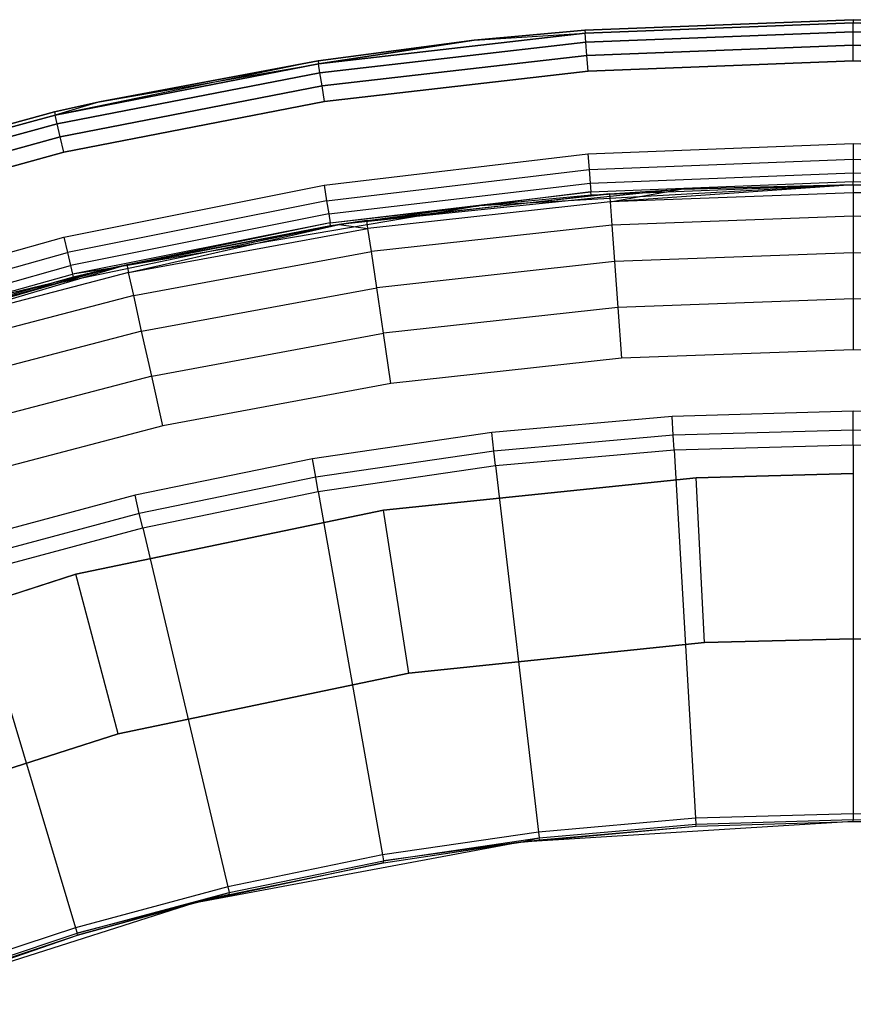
# Model space of a CAD drawing. Extents: x -4.25 to 4.25, y 0.04 to 8.54.
# Tile 21 of 29: x -1.01 to 0, y 7.35 to 8.54. Entities that reach past the tile are written whole.
import ezdxf

# ---------------------------------------------------------------- set-up
doc = ezdxf.new("R2010")
doc.units = 0
doc.header["$LTSCALE"] = 2.54
doc.layers.get('0').update_dxf_attribs({"color": 13, "linetype": 'CONTINUOUS'})

# ---------------------------------------------------------------- blocks, each defined once
blk = doc.blocks.new('BOL_STL')
at = {"color": 0}
for p, q in [((0, 8.5425, 0.112), (-0.3253, 8.53, 0.112)), ((-0.3253, 8.53, 6.212), (0, 8.5425, 6.212)), ((0, 8.5425, 0.112), (-0.3253, 8.53, 0.112)), ((-0.3253, 8.53, 6.212), (0, 8.5425, 6.212)), ((0.3253, 8.53, 0.112), (0, 8.5425, 0.112)), ((0, 8.5425, 0.112), (0, 8.5425, 6.212)), ((0, 8.5425, 6.212), (0.3253, 8.53, 6.212)), ((0, 8.5425, 0.112), (0, 8.5425, 6.212)), ((0, 8.5425, 0.112), (0, 8.5387, 0.0929)), ((0.3253, 8.53, 0.112), (0, 8.5425, 0.112)), ((0, 8.5425, 0.112), (0, 8.5387, 0.0929)), ((0, 8.5425, 6.212), (0.3253, 8.53, 6.212)), ((0, 8.5425, 6.212), (0, 8.5387, 6.2311)), ((0, 8.5425, 6.212), (0, 8.5387, 6.2311)), ((-0.4595, 8.5176, 6.212), (-0.3253, 8.53, 6.212)), ((-0.3253, 8.53, 0.112), (-0.4595, 8.5176, 0.112)), ((-0.3253, 8.53, 0.112), (-0.4595, 8.5176, 0.112)), ((-0.4595, 8.5176, 6.212), (-0.3253, 8.53, 6.212)), ((-0.3253, 8.53, 6.212), (-0.3253, 8.53, 0.112)), ((-0.3253, 8.53, 6.212), (-0.3253, 8.53, 0.112)), ((-0.3253, 8.53, 0.112), (-0.325, 8.5262, 0.0929)), ((-0.3253, 8.53, 0.112), (-0.325, 8.5262, 0.0929)), ((-0.3253, 8.53, 6.212), (-0.325, 8.5262, 6.2311)), ((-0.3253, 8.53, 6.212), (-0.325, 8.5262, 6.2311)), ((0, 8.5387, 0.0929), (-0.325, 8.5262, 0.0929)), ((0, 8.5387, 0.0929), (-0.325, 8.5262, 0.0929)), ((-0.325, 8.5262, 6.2311), (0, 8.5387, 6.2311)), ((-0.325, 8.5262, 6.2311), (0, 8.5387, 6.2311)), ((0.325, 8.5262, 0.0929), (0, 8.5387, 0.0929)), ((0, 8.5279, 0.0766), (0, 8.5387, 0.0929)), ((0, 8.5279, 0.0766), (0, 8.5387, 0.0929)), ((0.325, 8.5262, 0.0929), (0, 8.5387, 0.0929)), ((0, 8.5387, 6.2311), (0.325, 8.5262, 6.2311)), ((0, 8.5279, 6.2474), (0, 8.5387, 6.2311)), ((0, 8.5387, 6.2311), (0.325, 8.5262, 6.2311)), ((0, 8.5279, 6.2474), (0, 8.5387, 6.2311)), ((-0.325, 8.5262, 0.0929), (-0.6482, 8.4889, 0.0929)), ((-0.325, 8.5262, 0.0929), (-0.6482, 8.4889, 0.0929)), ((-0.6482, 8.4889, 6.2311), (-0.325, 8.5262, 6.2311)), ((-0.6482, 8.4889, 6.2311), (-0.325, 8.5262, 6.2311)), ((-0.4595, 8.5176, 0.112), (-0.325, 8.5262, 0.0929)), ((-0.4595, 8.5176, 0.112), (-0.325, 8.5262, 0.0929)), ((-0.4595, 8.5176, 6.212), (-0.325, 8.5262, 6.2311)), ((-0.4595, 8.5176, 6.212), (-0.325, 8.5262, 6.2311)), ((-0.3242, 8.5154, 0.0766), (-0.325, 8.5262, 0.0929)), ((-0.3242, 8.5154, 0.0766), (-0.325, 8.5262, 0.0929)), ((-0.3242, 8.5154, 6.2474), (-0.325, 8.5262, 6.2311)), ((-0.3242, 8.5154, 6.2474), (-0.325, 8.5262, 6.2311)), ((0, 8.5279, 0.0766), (-0.3242, 8.5154, 0.0766)), ((0, 8.5279, 0.0766), (-0.3242, 8.5154, 0.0766)), ((-0.3242, 8.5154, 6.2474), (0, 8.5279, 6.2474)), ((-0.3242, 8.5154, 6.2474), (0, 8.5279, 6.2474)), ((0.3242, 8.5154, 0.0766), (0, 8.5279, 0.0766)), ((0, 8.5116, 0.0658), (0, 8.5279, 0.0766)), ((0, 8.5116, 0.0658), (0, 8.5279, 0.0766)), ((0.3242, 8.5154, 0.0766), (0, 8.5279, 0.0766)), ((0, 8.5279, 6.2474), (0.3242, 8.5154, 6.2474)), ((0, 8.5116, 6.2582), (0, 8.5279, 6.2474)), ((0, 8.5279, 6.2474), (0.3242, 8.5154, 6.2474)), ((0, 8.5116, 6.2582), (0, 8.5279, 6.2474)), ((-0.6488, 8.4927, 6.212), (-0.4595, 8.5176, 6.212)), ((-0.4595, 8.5176, 0.112), (-0.6488, 8.4927, 0.112)), ((-0.4595, 8.5176, 0.112), (-0.6488, 8.4927, 0.112)), ((-0.6488, 8.4927, 6.212), (-0.4595, 8.5176, 6.212)), ((-0.6482, 8.4889, 0.0929), (-0.4595, 8.5176, 0.112)), ((-0.6482, 8.4889, 0.0929), (-0.4595, 8.5176, 0.112)), ((-0.4595, 8.5176, 6.212), (-0.6482, 8.4889, 6.2311)), ((-0.4595, 8.5176, 6.212), (-0.6482, 8.4889, 6.2311)), ((-0.3242, 8.5154, 0.0766), (-0.6465, 8.4782, 0.0766)), ((-0.3242, 8.5154, 0.0766), (-0.6465, 8.4782, 0.0766)), ((-0.6465, 8.4782, 6.2474), (-0.3242, 8.5154, 6.2474)), ((-0.6465, 8.4782, 6.2474), (-0.3242, 8.5154, 6.2474)), ((-0.4595, 8.5176, 6.212), (-0.4595, 8.5176, 0.112)), ((-0.4595, 8.5176, 6.212), (-0.4595, 8.5176, 0.112)), ((-0.323, 8.4993, 0.0658), (-0.3242, 8.5154, 0.0766)), ((-0.323, 8.4993, 0.0658), (-0.3242, 8.5154, 0.0766)), ((-0.323, 8.4993, 6.2582), (-0.3242, 8.5154, 6.2474)), ((-0.323, 8.4993, 6.2582), (-0.3242, 8.5154, 6.2474)), ((0, 8.5116, 0.0658), (-0.323, 8.4993, 0.0658)), ((0, 8.5116, 0.0658), (-0.323, 8.4993, 0.0658)), ((-0.323, 8.4993, 6.2582), (0, 8.5116, 6.2582)), ((-0.323, 8.4993, 6.2582), (0, 8.5116, 6.2582)), ((0.323, 8.4993, 0.0658), (0, 8.5116, 0.0658)), ((0, 8.4925, 0.062), (0, 8.5116, 0.0658)), ((0, 8.4925, 0.062), (0, 8.5116, 0.0658)), ((0.323, 8.4993, 0.0658), (0, 8.5116, 0.0658)), ((0, 8.5116, 6.2582), (0.323, 8.4993, 6.2582)), ((0, 8.4925, 6.262), (0, 8.5116, 6.2582)), ((0, 8.5116, 6.2582), (0.323, 8.4993, 6.2582)), ((0, 8.4925, 6.262), (0, 8.5116, 6.2582)), ((-0.323, 8.4993, 0.0658), (-0.644, 8.4622, 0.0658)), ((-0.323, 8.4993, 0.0658), (-0.644, 8.4622, 0.0658)), ((-0.644, 8.4622, 6.2582), (-0.323, 8.4993, 6.2582)), ((-0.644, 8.4622, 6.2582), (-0.323, 8.4993, 6.2582)), ((-0.3215, 8.4802, 0.062), (-0.323, 8.4993, 0.0658)), ((-0.3215, 8.4802, 0.062), (-0.323, 8.4993, 0.0658)), ((-0.3215, 8.4802, 6.262), (-0.323, 8.4993, 6.2582)), ((-0.3215, 8.4802, 6.262), (-0.323, 8.4993, 6.2582)), ((-0.6488, 8.4927, 6.212), (-0.9675, 8.427, 6.2311)), ((-0.6488, 8.4927, 6.212), (-0.9675, 8.427, 6.2311)), ((-0.6482, 8.4889, 0.0929), (-0.9675, 8.427, 0.0929)), ((-0.6482, 8.4889, 0.0929), (-0.9675, 8.427, 0.0929)), ((-0.9675, 8.427, 6.2311), (-0.6482, 8.4889, 6.2311)), ((-0.9675, 8.427, 6.2311), (-0.6482, 8.4889, 6.2311)), ((-0.9136, 8.4431, 6.212), (-0.6488, 8.4927, 6.212)), ((-0.6488, 8.4927, 0.112), (-0.9136, 8.4431, 0.112)), ((-0.6488, 8.4927, 0.112), (-0.9136, 8.4431, 0.112)), ((-0.9136, 8.4431, 6.212), (-0.6488, 8.4927, 6.212)), ((-0.9136, 8.4431, 0.112), (-0.6482, 8.4889, 0.0929)), ((-0.9136, 8.4431, 0.112), (-0.6482, 8.4889, 0.0929)), ((-0.6488, 8.4927, 6.212), (-0.6488, 8.4927, 0.112)), ((-0.6488, 8.4927, 6.212), (-0.6488, 8.4927, 0.112)), ((-0.6488, 8.4927, 0.112), (-0.6482, 8.4889, 0.0929)), ((-0.6488, 8.4927, 0.112), (-0.6482, 8.4889, 0.0929)), ((-0.6488, 8.4927, 6.212), (-0.6482, 8.4889, 6.2311)), ((-0.6488, 8.4927, 6.212), (-0.6482, 8.4889, 6.2311)), ((-0.6465, 8.4782, 0.0766), (-0.6482, 8.4889, 0.0929)), ((-0.6465, 8.4782, 0.0766), (-0.6482, 8.4889, 0.0929)), ((-0.6465, 8.4782, 6.2474), (-0.6482, 8.4889, 6.2311)), ((-0.6465, 8.4782, 6.2474), (-0.6482, 8.4889, 6.2311)), ((-0.3215, 8.4802, 0.062), (0, 8.4925, 0.062)), ((0, 8.4925, 6.262), (-0.3215, 8.4802, 6.262)), ((-0.3215, 8.4802, 0.062), (0, 8.4925, 0.062)), ((0, 8.4925, 6.262), (-0.3215, 8.4802, 6.262)), ((0, 8.4925, 0.062), (0.3215, 8.4802, 0.062)), ((0.3215, 8.4802, 6.262), (0, 8.4925, 6.262)), ((0, 8.4925, 0.062), (0.3215, 8.4802, 0.062)), ((0.3215, 8.4802, 6.262), (0, 8.4925, 6.262)), ((-0.6465, 8.4782, 0.0766), (-0.965, 8.4164, 0.0766)), ((-0.6465, 8.4782, 0.0766), (-0.965, 8.4164, 0.0766)), ((-0.965, 8.4164, 6.2474), (-0.6465, 8.4782, 6.2474)), ((-0.965, 8.4164, 6.2474), (-0.6465, 8.4782, 6.2474)), ((-0.644, 8.4622, 0.0658), (-0.6465, 8.4782, 0.0766)), ((-0.644, 8.4622, 0.0658), (-0.6465, 8.4782, 0.0766)), ((-0.644, 8.4622, 6.2582), (-0.6465, 8.4782, 6.2474)), ((-0.644, 8.4622, 6.2582), (-0.6465, 8.4782, 6.2474)), ((-0.6411, 8.4433, 0.062), (-0.3215, 8.4802, 0.062)), ((-0.3215, 8.4802, 6.262), (-0.6411, 8.4433, 6.262)), ((-0.6411, 8.4433, 0.062), (-0.3215, 8.4802, 0.062)), ((-0.3215, 8.4802, 6.262), (-0.6411, 8.4433, 6.262)), ((-0.644, 8.4622, 0.0658), (-0.9613, 8.4007, 0.0658)), ((-0.644, 8.4622, 0.0658), (-0.9613, 8.4007, 0.0658)), ((-0.9613, 8.4007, 6.2582), (-0.644, 8.4622, 6.2582)), ((-0.9613, 8.4007, 6.2582), (-0.644, 8.4622, 6.2582)), ((-0.6411, 8.4433, 0.062), (-0.644, 8.4622, 0.0658)), ((-0.6411, 8.4433, 0.062), (-0.644, 8.4622, 0.0658)), ((-0.6411, 8.4433, 6.262), (-0.644, 8.4622, 6.2582)), ((-0.6411, 8.4433, 6.262), (-0.644, 8.4622, 6.2582)), ((-0.9684, 8.4307, 6.212), (-0.9136, 8.4431, 6.212)), ((-0.9136, 8.4431, 0.112), (-0.9684, 8.4307, 0.112)), ((-0.9136, 8.4431, 0.112), (-0.9684, 8.4307, 0.112)), ((-0.9684, 8.4307, 6.212), (-0.9136, 8.4431, 6.212)), ((-0.9136, 8.4431, 0.112), (-0.9675, 8.427, 0.0929)), ((-0.9136, 8.4431, 0.112), (-0.9675, 8.427, 0.0929)), ((-0.9136, 8.4431, 6.212), (-0.9675, 8.427, 6.2311)), ((-0.9136, 8.4431, 6.212), (-0.9675, 8.427, 6.2311)), ((-0.957, 8.382, 0.062), (-0.6411, 8.4433, 0.062)), ((-0.6411, 8.4433, 6.262), (-0.957, 8.382, 6.262)), ((-0.957, 8.382, 0.062), (-0.6411, 8.4433, 0.062)), ((-0.6411, 8.4433, 6.262), (-0.957, 8.382, 6.262)), ((-0.9136, 8.4431, 6.212), (-0.9136, 8.4431, 0.112)), ((-0.9136, 8.4431, 6.212), (-0.9136, 8.4431, 0.112)), ((-1.2823, 8.3444, 6.212), (-0.9684, 8.4307, 6.212)), ((-0.9684, 8.4307, 0.112), (-1.2823, 8.3444, 0.112)), ((-0.9684, 8.4307, 0.112), (-1.2823, 8.3444, 0.112)), ((-1.2823, 8.3444, 6.212), (-0.9684, 8.4307, 6.212)), ((-0.9675, 8.427, 0.0929), (-1.2812, 8.3408, 0.0929)), ((-0.9675, 8.427, 0.0929), (-1.2812, 8.3408, 0.0929)), ((-1.2812, 8.3408, 6.2311), (-0.9675, 8.427, 6.2311)), ((-1.2812, 8.3408, 6.2311), (-0.9675, 8.427, 6.2311)), ((-0.9684, 8.4307, 6.212), (-0.9684, 8.4307, 0.112)), ((-0.9684, 8.4307, 6.212), (-0.9684, 8.4307, 0.112)), ((-0.9684, 8.4307, 0.112), (-0.9675, 8.427, 0.0929)), ((-0.9684, 8.4307, 0.112), (-0.9675, 8.427, 0.0929)), ((-0.9684, 8.4307, 6.212), (-0.9675, 8.427, 6.2311)), ((-0.9684, 8.4307, 6.212), (-0.9675, 8.427, 6.2311)), ((-0.965, 8.4164, 0.0766), (-0.9675, 8.427, 0.0929)), ((-0.965, 8.4164, 0.0766), (-0.9675, 8.427, 0.0929)), ((-0.965, 8.4164, 6.2474), (-0.9675, 8.427, 6.2311)), ((-0.965, 8.4164, 6.2474), (-0.9675, 8.427, 6.2311)), ((-0.965, 8.4164, 0.0766), (-1.2779, 8.3305, 0.0766)), ((-0.965, 8.4164, 0.0766), (-1.2779, 8.3305, 0.0766)), ((-1.2779, 8.3305, 6.2474), (-0.965, 8.4164, 6.2474)), ((-1.2779, 8.3305, 6.2474), (-0.965, 8.4164, 6.2474)), ((-0.9613, 8.4007, 0.0658), (-0.965, 8.4164, 0.0766)), ((-0.9613, 8.4007, 0.0658), (-0.965, 8.4164, 0.0766)), ((-0.9613, 8.4007, 6.2582), (-0.965, 8.4164, 6.2474)), ((-0.9613, 8.4007, 6.2582), (-0.965, 8.4164, 6.2474)), ((-0.9613, 8.4007, 0.0658), (-1.273, 8.315, 0.0658)), ((-0.9613, 8.4007, 0.0658), (-1.273, 8.315, 0.0658)), ((-1.273, 8.315, 6.2582), (-0.9613, 8.4007, 6.2582)), ((-1.273, 8.315, 6.2582), (-0.9613, 8.4007, 6.2582)), ((-0.957, 8.382, 0.062), (-0.9613, 8.4007, 0.0658)), ((-0.957, 8.382, 0.062), (-0.9613, 8.4007, 0.0658)), ((-0.957, 8.382, 6.262), (-0.9613, 8.4007, 6.2582)), ((-0.957, 8.382, 6.262), (-0.9613, 8.4007, 6.2582)), ((-0.3217, 8.3799, 6.262), (0, 8.3925, 6.262)), ((-0.3217, 8.3799, 6.262), (0, 8.3925, 6.262)), ((0, 8.3925, 6.262), (0.3217, 8.3799, 6.262)), ((0, 8.3925, 6.262), (0.3217, 8.3799, 6.262)), ((0, 8.3925, 6.262), (0, 8.3734, 6.2582)), ((0, 8.3925, 6.262), (0, 8.3734, 6.2582)), ((-1.2672, 8.2968, 0.062), (-0.957, 8.382, 0.062)), ((-0.957, 8.382, 6.262), (-1.2672, 8.2968, 6.262)), ((-1.2672, 8.2968, 0.062), (-0.957, 8.382, 0.062)), ((-0.957, 8.382, 6.262), (-1.2672, 8.2968, 6.262)), ((-0.6414, 8.342, 6.262), (-0.3217, 8.3799, 6.262)), ((-0.6414, 8.342, 6.262), (-0.3217, 8.3799, 6.262)), ((-0.3217, 8.3799, 6.262), (-0.3202, 8.3608, 6.2582)), ((-0.3217, 8.3799, 6.262), (-0.3202, 8.3608, 6.2582)), ((-0.3202, 8.3608, 6.2582), (0, 8.3734, 6.2582)), ((-0.3202, 8.3608, 6.2582), (0, 8.3734, 6.2582)), ((0, 8.3734, 6.2582), (0.3202, 8.3608, 6.2582)), ((0, 8.3734, 6.2582), (0.3202, 8.3608, 6.2582)), ((0, 8.3734, 6.2582), (0, 8.3571, 6.2474)), ((0, 8.3734, 6.2582), (0, 8.3571, 6.2474)), ((-0.6384, 8.3231, 6.2582), (-0.3202, 8.3608, 6.2582)), ((-0.6384, 8.3231, 6.2582), (-0.3202, 8.3608, 6.2582)), ((-0.3202, 8.3608, 6.2582), (-0.3189, 8.3446, 6.2474)), ((-0.3202, 8.3608, 6.2582), (-0.3189, 8.3446, 6.2474)), ((-0.3189, 8.3446, 6.2474), (0, 8.3571, 6.2474)), ((-0.3189, 8.3446, 6.2474), (0, 8.3571, 6.2474)), ((0, 8.3571, 6.2474), (0.3189, 8.3446, 6.2474)), ((0, 8.3571, 6.2474), (0.3189, 8.3446, 6.2474)), ((0, 8.3571, 6.2474), (0, 8.3463, 6.2311)), ((0, 8.3571, 6.2474), (0, 8.3463, 6.2311)), ((-0.9571, 8.2792, 6.262), (-0.6414, 8.342, 6.262)), ((-0.9571, 8.2792, 6.262), (-0.6414, 8.342, 6.262)), ((-0.6414, 8.342, 6.262), (-0.6384, 8.3231, 6.2582)), ((-0.6414, 8.342, 6.262), (-0.6384, 8.3231, 6.2582)), ((-0.6359, 8.3071, 6.2474), (-0.3189, 8.3446, 6.2474)), ((-0.6359, 8.3071, 6.2474), (-0.3189, 8.3446, 6.2474)), ((0, 8.3425, 0.762), (-0.4535, 8.317, 0.762)), ((0, 8.3425, 0.762), (-0.4535, 8.317, 0.762)), ((-0.3189, 8.3446, 6.2474), (-0.3181, 8.3338, 6.2311)), ((-0.3189, 8.3446, 6.2474), (-0.3181, 8.3338, 6.2311)), ((-0.3181, 8.3338, 6.2311), (0, 8.3463, 6.2311)), ((-0.3181, 8.3338, 6.2311), (0, 8.3463, 6.2311)), ((0, 8.3425, 0.762), (-0.3178, 8.33, 6.212)), ((0, 8.3425, 6.212), (-0.3178, 8.33, 6.212)), ((0, 8.3425, 0.762), (-0.3178, 8.33, 6.212)), ((0, 8.3425, 6.212), (-0.3178, 8.33, 6.212)), ((0, 8.3463, 6.2311), (0.3181, 8.3338, 6.2311)), ((0, 8.3425, 6.212), (0, 8.3463, 6.2311)), ((0, 8.3463, 6.2311), (0.3181, 8.3338, 6.2311)), ((0, 8.3425, 6.212), (0, 8.3463, 6.2311)), ((0.4535, 8.317, 0.762), (0, 8.3425, 0.762)), ((0.3178, 8.33, 6.212), (0, 8.3425, 0.762)), ((0.4535, 8.317, 0.762), (0, 8.3425, 0.762)), ((0.3178, 8.33, 6.212), (0, 8.3425, 0.762)), ((0.3178, 8.33, 6.212), (0, 8.3425, 6.212)), ((0, 8.3425, 6.212), (0, 8.3425, 0.762)), ((0, 8.3425, 6.212), (0, 8.3425, 0.762)), ((0.3178, 8.33, 6.212), (0, 8.3425, 6.212)), ((-0.6342, 8.2964, 6.2311), (-0.3181, 8.3338, 6.2311)), ((-0.6342, 8.2964, 6.2311), (-0.3181, 8.3338, 6.2311)), ((-0.3181, 8.3338, 6.2311), (-0.4535, 8.317, 6.212)), ((-0.3181, 8.3338, 6.2311), (-0.4535, 8.317, 6.212)), ((-0.3178, 8.33, 6.212), (-0.4535, 8.317, 0.762)), ((-0.3178, 8.33, 6.212), (-0.4535, 8.317, 0.762)), ((-0.3178, 8.33, 6.212), (-0.4535, 8.317, 6.212)), ((-0.3178, 8.33, 6.212), (-0.4535, 8.317, 6.212)), ((-0.3178, 8.33, 6.212), (-0.3181, 8.3338, 6.2311)), ((-0.3178, 8.33, 6.212), (-0.3181, 8.3338, 6.2311)), ((-0.6384, 8.3231, 6.2582), (-0.9527, 8.2606, 6.2582)), ((-0.6384, 8.3231, 6.2582), (-0.9527, 8.2606, 6.2582)), ((-0.4535, 8.317, 0.762), (-0.9012, 8.241, 0.762)), ((-0.4535, 8.317, 0.762), (-0.9012, 8.241, 0.762)), ((-0.6384, 8.3231, 6.2582), (-0.6359, 8.3071, 6.2474)), ((-0.6384, 8.3231, 6.2582), (-0.6359, 8.3071, 6.2474)), ((-0.6342, 8.2964, 6.2311), (-0.4535, 8.317, 6.212)), ((-0.6342, 8.2964, 6.2311), (-0.4535, 8.317, 6.212)), ((-0.4535, 8.317, 0.762), (-0.6336, 8.2926, 6.212)), ((-0.4535, 8.317, 0.762), (-0.6336, 8.2926, 6.212)), ((-0.4535, 8.317, 6.212), (-0.6336, 8.2926, 6.212)), ((-0.4535, 8.317, 6.212), (-0.6336, 8.2926, 6.212)), ((-0.4535, 8.317, 0.762), (-0.4535, 8.317, 6.212)), ((-0.4535, 8.317, 0.762), (-0.4535, 8.317, 6.212)), ((-0.6359, 8.3071, 6.2474), (-0.9489, 8.2448, 6.2474)), ((-0.6359, 8.3071, 6.2474), (-0.9489, 8.2448, 6.2474)), ((-0.6359, 8.3071, 6.2474), (-0.6342, 8.2964, 6.2311)), ((-0.6359, 8.3071, 6.2474), (-0.6342, 8.2964, 6.2311)), ((-0.6342, 8.2964, 6.2311), (-0.9463, 8.2343, 6.2311)), ((-0.6342, 8.2964, 6.2311), (-0.9463, 8.2343, 6.2311)), ((-0.6342, 8.2964, 6.2311), (-0.9012, 8.241, 6.212)), ((-0.6342, 8.2964, 6.2311), (-0.9012, 8.241, 6.212)), ((-0.9012, 8.241, 0.762), (-0.6336, 8.2926, 6.212)), ((-0.6336, 8.2926, 6.212), (-0.9012, 8.241, 6.212)), ((-0.9012, 8.241, 0.762), (-0.6336, 8.2926, 6.212)), ((-0.6336, 8.2926, 6.212), (-0.9012, 8.241, 6.212)), ((-0.6336, 8.2926, 6.212), (-0.6342, 8.2964, 6.2311)), ((-0.6336, 8.2926, 6.212), (-0.6342, 8.2964, 6.2311)), ((-1.267, 8.1918, 6.262), (-0.9571, 8.2792, 6.262)), ((-1.267, 8.1918, 6.262), (-0.9571, 8.2792, 6.262)), ((-0.9571, 8.2792, 6.262), (-0.9527, 8.2606, 6.2582)), ((-0.9571, 8.2792, 6.262), (-0.9527, 8.2606, 6.2582)), ((-1.2611, 8.1736, 6.2582), (-0.9527, 8.2606, 6.2582)), ((-1.2611, 8.1736, 6.2582), (-0.9527, 8.2606, 6.2582)), ((-0.9527, 8.2606, 6.2582), (-0.9489, 8.2448, 6.2474)), ((-0.9527, 8.2606, 6.2582), (-0.9489, 8.2448, 6.2474)), ((-1.256, 8.1582, 6.2474), (-0.9489, 8.2448, 6.2474)), ((-1.256, 8.1582, 6.2474), (-0.9489, 8.2448, 6.2474)), ((-0.9489, 8.2448, 6.2474), (-0.9463, 8.2343, 6.2311)), ((-0.9489, 8.2448, 6.2474), (-0.9463, 8.2343, 6.2311)), ((-0.9012, 8.241, 0.762), (-1.3376, 8.1152, 0.762)), ((-0.9012, 8.241, 0.762), (-1.3376, 8.1152, 0.762)), ((-1.2527, 8.1479, 6.2311), (-0.9463, 8.2343, 6.2311)), ((-1.2527, 8.1479, 6.2311), (-0.9463, 8.2343, 6.2311)), ((-1.2515, 8.1443, 6.212), (-0.9012, 8.241, 0.762)), ((-1.2515, 8.1443, 6.212), (-0.9012, 8.241, 0.762)), ((-0.9012, 8.241, 6.212), (-0.9463, 8.2343, 6.2311)), ((-0.9012, 8.241, 6.212), (-0.9463, 8.2343, 6.2311)), ((-0.9463, 8.2343, 6.2311), (-0.9455, 8.2306, 6.212)), ((-0.9463, 8.2343, 6.2311), (-0.9455, 8.2306, 6.212)), ((-0.9012, 8.241, 6.212), (-0.9455, 8.2306, 6.212)), ((-0.9455, 8.2306, 6.212), (-0.9012, 8.241, 0.762)), ((-0.9455, 8.2306, 6.212), (-0.9012, 8.241, 0.762)), ((-0.9012, 8.241, 6.212), (-0.9455, 8.2306, 6.212)), ((-0.9012, 8.241, 6.212), (-0.9012, 8.241, 0.762)), ((-0.9012, 8.241, 6.212), (-0.9012, 8.241, 0.762)), ((-0.9455, 8.2306, 6.212), (-1.2515, 8.1443, 6.212)), ((-0.9455, 8.2306, 6.212), (-1.2515, 8.1443, 6.212)), ((0, 8.068, 0.062), (-0.2195, 8.0616, 0.062)), ((0, 8.068, 0.062), (-0.2195, 8.0616, 0.062)), ((0.2195, 8.0616, 0.062), (0, 8.068, 0.062)), ((0, 8.0453, 0.0675), (0, 8.068, 0.062)), ((0, 8.0453, 0.0675), (0, 8.068, 0.062)), ((0.2195, 8.0616, 0.062), (0, 8.068, 0.062)), ((-0.2195, 8.0616, 0.062), (-0.4383, 8.0425, 0.062)), ((-0.2195, 8.0616, 0.062), (-0.4383, 8.0425, 0.062)), ((-0.2182, 8.0389, 0.0675), (-0.2195, 8.0616, 0.062)), ((-0.2182, 8.0389, 0.0675), (-0.2195, 8.0616, 0.062)), ((-0.4383, 8.0425, 0.062), (-0.6556, 8.0106, 0.062)), ((-0.4383, 8.0425, 0.062), (-0.6556, 8.0106, 0.062)), ((-0.4357, 8.0199, 0.0675), (-0.4383, 8.0425, 0.062)), ((-0.4357, 8.0199, 0.0675), (-0.4383, 8.0425, 0.062)), ((0, 8.0453, 0.0675), (-0.2182, 8.0389, 0.0675)), ((0, 8.0453, 0.0675), (-0.2182, 8.0389, 0.0675)), ((0.2182, 8.0389, 0.0675), (0, 8.0453, 0.0675)), ((0, 8.0275, 0.0826), (0, 8.0453, 0.0675)), ((0, 8.0275, 0.0826), (0, 8.0453, 0.0675)), ((0.2182, 8.0389, 0.0675), (0, 8.0453, 0.0675)), ((-0.2182, 8.0389, 0.0675), (-0.4357, 8.0199, 0.0675)), ((-0.2182, 8.0389, 0.0675), (-0.4357, 8.0199, 0.0675)), ((-0.2172, 8.0212, 0.0826), (-0.2182, 8.0389, 0.0675)), ((-0.2172, 8.0212, 0.0826), (-0.2182, 8.0389, 0.0675)), ((-0.4357, 8.0199, 0.0675), (-0.6517, 7.9883, 0.0675)), ((-0.4357, 8.0199, 0.0675), (-0.6517, 7.9883, 0.0675)), ((-0.4336, 8.0023, 0.0826), (-0.4357, 8.0199, 0.0675)), ((-0.4336, 8.0023, 0.0826), (-0.4357, 8.0199, 0.0675)), ((-0.4336, 8.0023, 0.0826), (-0.2172, 8.0212, 0.0826)), ((-0.4336, 8.0023, 0.0826), (-0.2172, 8.0212, 0.0826)), ((-0.2172, 8.0212, 0.0826), (0, 8.0275, 0.0826)), ((-0.2172, 8.0212, 0.0826), (0, 8.0275, 0.0826)), ((-0.2172, 8.0212, 0.0826), (-0.1912, 7.5749, 0.6989)), ((-0.2172, 8.0212, 0.0826), (-0.1912, 7.5749, 0.6989)), ((0, 8.0275, 0.0826), (0, 7.5804, 0.6989)), ((0, 8.0275, 0.0826), (0, 7.5804, 0.6989)), ((0, 8.0275, 0.0826), (0.2172, 8.0212, 0.0826)), ((0, 8.0275, 0.0826), (0.2172, 8.0212, 0.0826)), ((-0.6556, 8.0106, 0.062), (-0.8707, 7.9662, 0.062)), ((-0.6556, 8.0106, 0.062), (-0.8707, 7.9662, 0.062)), ((-0.6517, 7.9883, 0.0675), (-0.6556, 8.0106, 0.062)), ((-0.6517, 7.9883, 0.0675), (-0.6556, 8.0106, 0.062)), ((-0.6486, 7.9708, 0.0826), (-0.4336, 8.0023, 0.0826)), ((-0.6486, 7.9708, 0.0826), (-0.4336, 8.0023, 0.0826)), ((-0.4336, 8.0023, 0.0826), (-0.3817, 7.5582, 0.6989)), ((-0.4336, 8.0023, 0.0826), (-0.3817, 7.5582, 0.6989)), ((-0.6517, 7.9883, 0.0675), (-0.8655, 7.9441, 0.0675)), ((-0.6517, 7.9883, 0.0675), (-0.8655, 7.9441, 0.0675)), ((-0.6486, 7.9708, 0.0826), (-0.6517, 7.9883, 0.0675)), ((-0.6486, 7.9708, 0.0826), (-0.6517, 7.9883, 0.0675)), ((-0.1905, 7.9876, 1.4377), (-0.5694, 7.9484, 1.4377)), ((-0.5694, 7.9484, 3.0377), (-0.1905, 7.9876, 3.0377)), ((-0.5694, 7.9484, 3.0377), (-0.1905, 7.9876, 3.0377)), ((-0.1905, 7.9876, 1.4377), (-0.5694, 7.9484, 1.4377)), ((0, 7.9925, 1.4377), (-0.1905, 7.9876, 1.4377)), ((-0.1905, 7.9876, 3.0377), (0, 7.9925, 3.0377)), ((-0.1905, 7.9876, 3.0377), (0, 7.9925, 3.0377)), ((0, 7.9925, 1.4377), (-0.1905, 7.9876, 1.4377)), ((-0.1905, 7.9876, 1.4377), (-0.1905, 7.9876, 3.0377)), ((-0.1905, 7.9876, 1.4377), (-0.1905, 7.9876, 3.0377)), ((-0.1802, 7.7879, 1.2377), (-0.1905, 7.9876, 1.4377)), ((-0.1802, 7.7879, 1.2377), (-0.1905, 7.9876, 1.4377)), ((-0.8614, 7.9268, 0.0826), (-0.6486, 7.9708, 0.0826)), ((-0.8614, 7.9268, 0.0826), (-0.6486, 7.9708, 0.0826)), ((-0.6486, 7.9708, 0.0826), (-0.5709, 7.5305, 0.6989)), ((-0.6486, 7.9708, 0.0826), (-0.5709, 7.5305, 0.6989)), ((-0.8707, 7.9662, 0.062), (-1.0828, 7.9094, 0.062)), ((-0.8707, 7.9662, 0.062), (-1.0828, 7.9094, 0.062)), ((-0.8655, 7.9441, 0.0675), (-0.8707, 7.9662, 0.062)), ((-0.8655, 7.9441, 0.0675), (-0.8707, 7.9662, 0.062)), ((-0.5694, 7.9484, 1.4377), (-0.9423, 7.8705, 1.4377)), ((-0.9423, 7.8705, 3.0377), (-0.5694, 7.9484, 3.0377)), ((-0.9423, 7.8705, 3.0377), (-0.5694, 7.9484, 3.0377)), ((-0.5694, 7.9484, 1.4377), (-0.9423, 7.8705, 1.4377)), ((-0.5694, 7.9484, 1.4377), (-0.5694, 7.9484, 3.0377)), ((-0.5694, 7.9484, 1.4377), (-0.5694, 7.9484, 3.0377)), ((-0.5386, 7.7508, 1.2377), (-0.5694, 7.9484, 1.4377)), ((-0.5386, 7.7508, 1.2377), (-0.5694, 7.9484, 1.4377)), ((-0.8655, 7.9441, 0.0675), (-1.0763, 7.8876, 0.0675)), ((-0.8655, 7.9441, 0.0675), (-1.0763, 7.8876, 0.0675)), ((-0.8614, 7.9268, 0.0826), (-0.8655, 7.9441, 0.0675)), ((-0.8614, 7.9268, 0.0826), (-0.8655, 7.9441, 0.0675)), ((-1.0712, 7.8706, 0.0826), (-0.8614, 7.9268, 0.0826)), ((-1.0712, 7.8706, 0.0826), (-0.8614, 7.9268, 0.0826)), ((-0.8614, 7.9268, 0.0826), (-0.7582, 7.4918, 0.6989)), ((-0.8614, 7.9268, 0.0826), (-0.7582, 7.4918, 0.6989)), ((-0.9423, 7.8705, 1.4377), (-1.3052, 7.7547, 1.4377)), ((-1.3052, 7.7547, 3.0377), (-0.9423, 7.8705, 3.0377)), ((-1.3052, 7.7547, 3.0377), (-0.9423, 7.8705, 3.0377)), ((-0.9423, 7.8705, 1.4377), (-1.3052, 7.7547, 1.4377)), ((-1.0712, 7.8706, 0.0826), (-0.943, 7.4423, 0.6989)), ((-1.0712, 7.8706, 0.0826), (-0.943, 7.4423, 0.6989)), ((-0.9423, 7.8705, 1.4377), (-0.9423, 7.8705, 3.0377)), ((-0.9423, 7.8705, 1.4377), (-0.9423, 7.8705, 3.0377)), ((-0.8913, 7.6771, 1.2377), (-0.9423, 7.8705, 1.4377)), ((-0.8913, 7.6771, 1.2377), (-0.9423, 7.8705, 1.4377)), ((-0.1802, 7.7879, 1.2377), (0, 7.7925, 1.2377)), ((-0.1802, 7.7879, 1.2377), (0, 7.7925, 1.2377)), ((0, 7.7925, 0.762), (-0.1802, 7.7879, 0.762)), ((-0.1802, 7.7879, 0.962), (0, 7.7925, 0.962)), ((-0.1802, 7.7879, 0.962), (0, 7.7925, 0.962)), ((0, 7.7925, 0.762), (-0.1802, 7.7879, 0.762)), ((0, 7.7925, 0.962), (0, 7.7925, 0.762)), ((0, 7.7925, 0.962), (0, 7.7925, 0.762)), ((0, 7.7925, 0.962), (0.1802, 7.7879, 0.962)), ((0.1802, 7.7879, 0.762), (0, 7.7925, 0.762)), ((0, 7.7925, 0.962), (0.1802, 7.7879, 0.962)), ((0.1802, 7.7879, 0.762), (0, 7.7925, 0.762)), ((-0.5386, 7.7508, 1.2377), (-0.1802, 7.7879, 1.2377)), ((-0.5386, 7.7508, 1.2377), (-0.1802, 7.7879, 1.2377)), ((-0.5386, 7.7508, 0.962), (-0.1802, 7.7879, 0.962)), ((-0.1802, 7.7879, 0.762), (-0.5386, 7.7508, 0.762)), ((-0.5386, 7.7508, 0.962), (-0.1802, 7.7879, 0.962)), ((-0.1802, 7.7879, 0.762), (-0.5386, 7.7508, 0.762)), ((-0.1802, 7.7879, 0.962), (-0.1802, 7.7879, 0.762)), ((-0.1802, 7.7879, 0.962), (-0.1802, 7.7879, 0.762)), ((-0.8913, 7.6771, 1.2377), (-0.5386, 7.7508, 1.2377)), ((-0.8913, 7.6771, 1.2377), (-0.5386, 7.7508, 1.2377)), ((-0.8913, 7.6771, 0.962), (-0.5386, 7.7508, 0.962)), ((-0.5386, 7.7508, 0.762), (-0.8913, 7.6771, 0.762)), ((-0.8913, 7.6771, 0.962), (-0.5386, 7.7508, 0.962)), ((-0.5386, 7.7508, 0.762), (-0.8913, 7.6771, 0.762)), ((-0.5386, 7.7508, 0.962), (-0.5386, 7.7508, 0.762)), ((-0.5386, 7.7508, 0.962), (-0.5386, 7.7508, 0.762)), ((-1.2346, 7.5675, 1.2377), (-0.8913, 7.6771, 1.2377)), ((-1.2346, 7.5675, 1.2377), (-0.8913, 7.6771, 1.2377)), ((-1.2346, 7.5675, 0.962), (-0.8913, 7.6771, 0.962)), ((-0.8913, 7.6771, 0.762), (-1.2346, 7.5675, 0.762)), ((-1.2346, 7.5675, 0.962), (-0.8913, 7.6771, 0.962)), ((-0.8913, 7.6771, 0.762), (-1.2346, 7.5675, 0.762)), ((-0.8913, 7.6771, 0.962), (-0.8913, 7.6771, 0.762)), ((-0.8913, 7.6771, 0.962), (-0.8913, 7.6771, 0.762)), ((0, 7.5804, 0.6989), (-0.1912, 7.5749, 0.6989)), ((0, 7.5804, 0.6989), (-0.1912, 7.5749, 0.6989)), ((0.1912, 7.5749, 0.6989), (0, 7.5804, 0.6989)), ((0, 7.5804, 0.6989), (0, 7.5733, 0.7128)), ((0.1912, 7.5749, 0.6989), (0, 7.5804, 0.6989)), ((0, 7.5804, 0.6989), (0, 7.5733, 0.7128)), ((0, 7.5709, 0.762), (-0.4029, 7.546, 0.762)), ((0, 7.5709, 0.762), (-0.4029, 7.546, 0.762)), ((-0.4029, 7.546, 0.762), (-0.1906, 7.5653, 0.7282)), ((-0.4029, 7.546, 0.762), (-0.1906, 7.5653, 0.7282)), ((-0.1912, 7.5749, 0.6989), (-0.3817, 7.5582, 0.6989)), ((-0.1912, 7.5749, 0.6989), (-0.3817, 7.5582, 0.6989)), ((-0.3809, 7.5511, 0.7128), (-0.1908, 7.5678, 0.7128)), ((-0.3809, 7.5511, 0.7128), (-0.1908, 7.5678, 0.7128)), ((-0.3806, 7.5487, 0.7282), (-0.1906, 7.5653, 0.7282)), ((-0.3806, 7.5487, 0.7282), (-0.1906, 7.5653, 0.7282)), ((-0.1912, 7.5749, 0.6989), (-0.1908, 7.5678, 0.7128)), ((-0.1912, 7.5749, 0.6989), (-0.1908, 7.5678, 0.7128)), ((-0.1908, 7.5678, 0.7128), (0, 7.5733, 0.7128)), ((-0.1908, 7.5678, 0.7128), (0, 7.5733, 0.7128)), ((-0.1906, 7.5653, 0.7282), (-0.1908, 7.5678, 0.7128)), ((-0.1906, 7.5653, 0.7282), (-0.1908, 7.5678, 0.7128)), ((-0.1906, 7.5653, 0.7282), (0, 7.5709, 0.762)), ((-0.1906, 7.5653, 0.7282), (0, 7.5709, 0.7282)), ((-0.1906, 7.5653, 0.7282), (0, 7.5709, 0.762)), ((-0.1906, 7.5653, 0.7282), (0, 7.5709, 0.7282)), ((0, 7.5709, 0.7282), (0, 7.5733, 0.7128)), ((0, 7.5733, 0.7128), (0.1908, 7.5678, 0.7128)), ((0, 7.5709, 0.7282), (0, 7.5733, 0.7128)), ((0, 7.5733, 0.7128), (0.1908, 7.5678, 0.7128)), ((0, 7.5709, 0.7282), (0, 7.5709, 0.762)), ((0, 7.5709, 0.7282), (0, 7.5709, 0.762)), ((0, 7.5709, 0.7282), (0.1906, 7.5653, 0.7282)), ((0.1906, 7.5653, 0.7282), (0, 7.5709, 0.762)), ((0.1906, 7.5653, 0.7282), (0, 7.5709, 0.762)), ((0.4029, 7.546, 0.762), (0, 7.5709, 0.762)), ((0.4029, 7.546, 0.762), (0, 7.5709, 0.762)), ((0, 7.5709, 0.7282), (0.1906, 7.5653, 0.7282)), ((-0.3817, 7.5582, 0.6989), (-0.5709, 7.5305, 0.6989)), ((-0.3817, 7.5582, 0.6989), (-0.5709, 7.5305, 0.6989)), ((-0.3817, 7.5582, 0.6989), (-0.3809, 7.5511, 0.7128)), ((-0.3817, 7.5582, 0.6989), (-0.3809, 7.5511, 0.7128)), ((-0.4029, 7.546, 0.762), (-0.7996, 7.4719, 0.762)), ((-0.4029, 7.546, 0.762), (-0.7996, 7.4719, 0.762)), ((-0.5697, 7.5235, 0.7128), (-0.3809, 7.5511, 0.7128)), ((-0.5697, 7.5235, 0.7128), (-0.3809, 7.5511, 0.7128)), ((-0.4029, 7.546, 0.7282), (-0.5697, 7.5235, 0.7128)), ((-0.4029, 7.546, 0.7282), (-0.5697, 7.5235, 0.7128)), ((-0.5693, 7.5211, 0.7282), (-0.4029, 7.546, 0.762)), ((-0.5693, 7.5211, 0.7282), (-0.4029, 7.546, 0.762)), ((-0.5693, 7.5211, 0.7282), (-0.4029, 7.546, 0.7282)), ((-0.5693, 7.5211, 0.7282), (-0.4029, 7.546, 0.7282)), ((-0.4029, 7.546, 0.7282), (-0.3809, 7.5511, 0.7128)), ((-0.4029, 7.546, 0.7282), (-0.3809, 7.5511, 0.7128)), ((-0.4029, 7.546, 0.762), (-0.3806, 7.5487, 0.7282)), ((-0.4029, 7.546, 0.7282), (-0.3806, 7.5487, 0.7282)), ((-0.4029, 7.546, 0.762), (-0.3806, 7.5487, 0.7282)), ((-0.4029, 7.546, 0.7282), (-0.3806, 7.5487, 0.7282)), ((-0.4029, 7.546, 0.7282), (-0.4029, 7.546, 0.762)), ((-0.4029, 7.546, 0.7282), (-0.4029, 7.546, 0.762)), ((-0.3806, 7.5487, 0.7282), (-0.3809, 7.5511, 0.7128)), ((-0.3806, 7.5487, 0.7282), (-0.3809, 7.5511, 0.7128)), ((-0.5709, 7.5305, 0.6989), (-0.7582, 7.4918, 0.6989)), ((-0.5709, 7.5305, 0.6989), (-0.7582, 7.4918, 0.6989)), ((-0.5709, 7.5305, 0.6989), (-0.5697, 7.5235, 0.7128)), ((-0.5709, 7.5305, 0.6989), (-0.5697, 7.5235, 0.7128)), ((-0.5693, 7.5211, 0.7282), (-0.7996, 7.4719, 0.762)), ((-0.5693, 7.5211, 0.7282), (-0.7996, 7.4719, 0.762)), ((-0.7566, 7.4849, 0.7128), (-0.5697, 7.5235, 0.7128)), ((-0.7566, 7.4849, 0.7128), (-0.5697, 7.5235, 0.7128)), ((-0.756, 7.4825, 0.7282), (-0.5693, 7.5211, 0.7282)), ((-0.756, 7.4825, 0.7282), (-0.5693, 7.5211, 0.7282)), ((-0.5693, 7.5211, 0.7282), (-0.5697, 7.5235, 0.7128)), ((-0.5693, 7.5211, 0.7282), (-0.5697, 7.5235, 0.7128)), ((-0.7582, 7.4918, 0.6989), (-0.943, 7.4423, 0.6989)), ((-0.7582, 7.4918, 0.6989), (-0.943, 7.4423, 0.6989)), ((-0.941, 7.4355, 0.7128), (-0.7566, 7.4849, 0.7128)), ((-0.941, 7.4355, 0.7128), (-0.7566, 7.4849, 0.7128)), ((-0.7996, 7.4719, 0.7282), (-0.7566, 7.4849, 0.7128)), ((-0.7996, 7.4719, 0.7282), (-0.7566, 7.4849, 0.7128)), ((-0.7996, 7.4719, 0.7282), (-0.756, 7.4825, 0.7282)), ((-0.756, 7.4825, 0.7282), (-0.7996, 7.4719, 0.762)), ((-0.756, 7.4825, 0.7282), (-0.7996, 7.4719, 0.762)), ((-0.7996, 7.4719, 0.7282), (-0.756, 7.4825, 0.7282)), ((-0.7582, 7.4918, 0.6989), (-0.7566, 7.4849, 0.7128)), ((-0.7582, 7.4918, 0.6989), (-0.7566, 7.4849, 0.7128)), ((-0.756, 7.4825, 0.7282), (-0.7566, 7.4849, 0.7128)), ((-0.756, 7.4825, 0.7282), (-0.7566, 7.4849, 0.7128)), ((-0.7996, 7.4719, 0.762), (-1.1843, 7.3495, 0.762)), ((-0.7996, 7.4719, 0.762), (-1.1843, 7.3495, 0.762)), ((-0.7996, 7.4719, 0.7282), (-0.941, 7.4355, 0.7128)), ((-0.7996, 7.4719, 0.7282), (-0.941, 7.4355, 0.7128)), ((-0.7996, 7.4719, 0.762), (-0.9403, 7.4332, 0.7282)), ((-0.9403, 7.4332, 0.7282), (-0.7996, 7.4719, 0.7282)), ((-0.7996, 7.4719, 0.762), (-0.9403, 7.4332, 0.7282)), ((-0.9403, 7.4332, 0.7282), (-0.7996, 7.4719, 0.7282)), ((-0.7996, 7.4719, 0.762), (-0.7996, 7.4719, 0.7282)), ((-0.7996, 7.4719, 0.762), (-0.7996, 7.4719, 0.7282)), ((-1.1843, 7.3495, 0.762), (-0.9403, 7.4332, 0.7282)), ((-1.1843, 7.3495, 0.762), (-0.9403, 7.4332, 0.7282)), ((-0.943, 7.4423, 0.6989), (-1.1245, 7.3821, 0.6989)), ((-0.943, 7.4423, 0.6989), (-1.1245, 7.3821, 0.6989)), ((-1.1221, 7.3755, 0.7128), (-0.941, 7.4355, 0.7128)), ((-1.1221, 7.3755, 0.7128), (-0.941, 7.4355, 0.7128)), ((-1.1213, 7.3732, 0.7282), (-0.9403, 7.4332, 0.7282)), ((-1.1213, 7.3732, 0.7282), (-0.9403, 7.4332, 0.7282)), ((-0.943, 7.4423, 0.6989), (-0.941, 7.4355, 0.7128)), ((-0.943, 7.4423, 0.6989), (-0.941, 7.4355, 0.7128)), ((-0.9403, 7.4332, 0.7282), (-0.941, 7.4355, 0.7128)), ((-0.9403, 7.4332, 0.7282), (-0.941, 7.4355, 0.7128))]:
    blk.add_line(p, q, dxfattribs=at)

msp = doc.modelspace()

# ---------------------------------------------------------------- linework, layer by layer
at = {"color": 0}
for p, q in [((0, 8.3425, 6.0619), (-0.2949, 8.3219, 6.1237)), ((0, 8.3425, 6.0619), (-0.2949, 8.3219, 6.1237)), ((-0.2085, 8.3371, 6.0619), (0, 8.3425, 6.0619)), ((-0.2085, 8.3371, 6.0619), (0, 8.3425, 6.0619)), ((0, 8.3425, 5.8619), (-0.2085, 8.3371, 5.8619)), ((0, 8.3425, 5.8619), (-0.2085, 8.3371, 5.8619)), ((0, 8.3425, 6.0619), (0, 8.3327, 6.1237)), ((0, 8.3425, 6.0619), (0, 8.3425, 5.8619)), ((0, 8.3425, 6.0619), (0, 8.3425, 5.8619)), ((0, 8.3425, 6.0619), (0.2085, 8.3371, 6.0619)), ((0.2085, 8.3371, 5.8619), (0, 8.3425, 5.8619)), ((0.2085, 8.3371, 5.8619), (0, 8.3425, 5.8619)), ((0, 8.3425, 6.0619), (0.2085, 8.3371, 6.0619)), ((0, 8.3425, 6.0619), (0, 8.3327, 6.1237)), ((-0.2085, 8.3371, 5.8619), (-0.6233, 8.2943, 5.8619)), ((-0.2085, 8.3371, 5.8619), (-0.6233, 8.2943, 5.8619)), ((-0.2956, 8.3317, 6.0619), (-0.6233, 8.2943, 5.8619)), ((-0.2956, 8.3317, 6.0619), (-0.6233, 8.2943, 5.8619)), ((-0.5897, 8.2993, 6.0619), (-0.2956, 8.3317, 6.0619)), ((-0.5897, 8.2993, 6.0619), (-0.2956, 8.3317, 6.0619)), ((-0.2956, 8.3317, 6.0619), (-0.2085, 8.3371, 5.8619)), ((-0.2956, 8.3317, 6.0619), (-0.2085, 8.3371, 6.0619)), ((-0.2956, 8.3317, 6.0619), (-0.2085, 8.3371, 5.8619)), ((-0.2956, 8.3317, 6.0619), (-0.2085, 8.3371, 6.0619)), ((-0.2956, 8.3317, 6.0619), (-0.2949, 8.3219, 6.1237)), ((-0.2956, 8.3317, 6.0619), (-0.2949, 8.3219, 6.1237)), ((-0.2949, 8.3219, 6.1237), (-0.2085, 8.3371, 6.0619)), ((-0.2949, 8.3219, 6.1237), (-0.2085, 8.3371, 6.0619)), ((0, 8.3327, 6.1237), (-0.2949, 8.3219, 6.1237)), ((0, 8.3327, 6.1237), (-0.2949, 8.3219, 6.1237)), ((-0.2085, 8.3371, 6.0619), (-0.2085, 8.3371, 5.8619)), ((-0.2085, 8.3371, 6.0619), (-0.2085, 8.3371, 5.8619)), ((0.2085, 8.3371, 6.0619), (0, 8.3327, 6.1237)), ((0.2085, 8.3371, 6.0619), (0, 8.3327, 6.1237)), ((0.2949, 8.3219, 6.1237), (0, 8.3327, 6.1237)), ((0, 8.3327, 6.1237), (0, 8.3043, 6.1794)), ((0, 8.3327, 6.1237), (0, 8.3043, 6.1794)), ((0.2949, 8.3219, 6.1237), (0, 8.3327, 6.1237)), ((-0.2949, 8.3219, 6.1237), (-0.5883, 8.2897, 6.1237)), ((-0.2949, 8.3219, 6.1237), (-0.5883, 8.2897, 6.1237)), ((-0.2949, 8.3219, 6.1237), (-0.2928, 8.2936, 6.1794)), ((-0.2949, 8.3219, 6.1237), (-0.2928, 8.2936, 6.1794)), ((0, 8.3043, 6.1794), (-0.2928, 8.2936, 6.1794)), ((0, 8.3043, 6.1794), (-0.2928, 8.2936, 6.1794)), ((0, 8.3043, 6.1794), (0, 8.2601, 6.2237)), ((0.2928, 8.2936, 6.1794), (0, 8.3043, 6.1794)), ((0, 8.3043, 6.1794), (0, 8.2601, 6.2237)), ((0.2928, 8.2936, 6.1794), (0, 8.3043, 6.1794)), ((-0.6233, 8.2943, 5.8619), (-1.0314, 8.209, 5.8619)), ((-0.6233, 8.2943, 5.8619), (-1.0314, 8.209, 5.8619)), ((-0.6233, 8.2943, 5.8619), (-0.8806, 8.2456, 6.0619)), ((-0.8806, 8.2456, 6.0619), (-0.6233, 8.2943, 6.0619)), ((-0.6233, 8.2943, 5.8619), (-0.8806, 8.2456, 6.0619)), ((-0.8806, 8.2456, 6.0619), (-0.6233, 8.2943, 6.0619)), ((-0.8785, 8.2361, 6.1237), (-0.6233, 8.2943, 6.0619)), ((-0.8785, 8.2361, 6.1237), (-0.6233, 8.2943, 6.0619)), ((-0.6233, 8.2943, 6.0619), (-0.5897, 8.2993, 6.0619)), ((-0.6233, 8.2943, 6.0619), (-0.5897, 8.2993, 6.0619)), ((-0.5897, 8.2993, 6.0619), (-0.6233, 8.2943, 5.8619)), ((-0.5897, 8.2993, 6.0619), (-0.6233, 8.2943, 5.8619)), ((-0.6233, 8.2943, 6.0619), (-0.5883, 8.2897, 6.1237)), ((-0.6233, 8.2943, 6.0619), (-0.5883, 8.2897, 6.1237)), ((-0.6233, 8.2943, 5.8619), (-0.6233, 8.2943, 6.0619)), ((-0.6233, 8.2943, 5.8619), (-0.6233, 8.2943, 6.0619)), ((-0.5883, 8.2897, 6.1237), (-0.5897, 8.2993, 6.0619)), ((-0.5883, 8.2897, 6.1237), (-0.5897, 8.2993, 6.0619)), ((-0.2928, 8.2936, 6.1794), (-0.5841, 8.2616, 6.1794)), ((-0.2928, 8.2936, 6.1794), (-0.5841, 8.2616, 6.1794)), ((-0.2928, 8.2936, 6.1794), (-0.2896, 8.2495, 6.2237)), ((-0.2928, 8.2936, 6.1794), (-0.2896, 8.2495, 6.2237)), ((-0.8785, 8.2361, 6.1237), (-0.5883, 8.2897, 6.1237)), ((-0.8785, 8.2361, 6.1237), (-0.5883, 8.2897, 6.1237)), ((-0.5841, 8.2616, 6.1794), (-0.5883, 8.2897, 6.1237)), ((-0.5841, 8.2616, 6.1794), (-0.5883, 8.2897, 6.1237)), ((-0.8723, 8.2083, 6.1794), (-0.5841, 8.2616, 6.1794)), ((-0.8723, 8.2083, 6.1794), (-0.5841, 8.2616, 6.1794)), ((-0.5777, 8.2178, 6.2237), (-0.5841, 8.2616, 6.1794)), ((-0.5777, 8.2178, 6.2237), (-0.5841, 8.2616, 6.1794)), ((0, 8.2601, 6.2237), (-0.2896, 8.2495, 6.2237)), ((0, 8.2601, 6.2237), (-0.2896, 8.2495, 6.2237)), ((0.2896, 8.2495, 6.2237), (0, 8.2601, 6.2237)), ((0, 8.2601, 6.2237), (0, 8.2043, 6.2521)), ((0.2896, 8.2495, 6.2237), (0, 8.2601, 6.2237)), ((0, 8.2601, 6.2237), (0, 8.2043, 6.2521)), ((-0.8806, 8.2456, 6.0619), (-1.164, 8.1614, 6.1237)), ((-0.8806, 8.2456, 6.0619), (-1.164, 8.1614, 6.1237)), ((-1.0314, 8.209, 6.0619), (-0.8806, 8.2456, 6.0619)), ((-1.0314, 8.209, 5.8619), (-0.8806, 8.2456, 6.0619)), ((-1.0314, 8.209, 6.0619), (-0.8806, 8.2456, 6.0619)), ((-1.0314, 8.209, 5.8619), (-0.8806, 8.2456, 6.0619)), ((-0.8806, 8.2456, 6.0619), (-0.8785, 8.2361, 6.1237)), ((-0.8806, 8.2456, 6.0619), (-0.8785, 8.2361, 6.1237)), ((-0.2896, 8.2495, 6.2237), (-0.5777, 8.2178, 6.2237)), ((-0.2896, 8.2495, 6.2237), (-0.5777, 8.2178, 6.2237)), ((-0.2896, 8.2495, 6.2237), (-0.2855, 8.1939, 6.2521)), ((-0.2896, 8.2495, 6.2237), (-0.2855, 8.1939, 6.2521)), ((-0.8785, 8.2361, 6.1237), (-1.164, 8.1614, 6.1237)), ((-0.8785, 8.2361, 6.1237), (-1.164, 8.1614, 6.1237)), ((-0.8723, 8.2083, 6.1794), (-0.8785, 8.2361, 6.1237)), ((-0.8723, 8.2083, 6.1794), (-0.8785, 8.2361, 6.1237)), ((-0.8723, 8.2083, 6.1794), (-1.1558, 8.1342, 6.1794)), ((-0.8723, 8.2083, 6.1794), (-1.1558, 8.1342, 6.1794)), ((-0.8627, 8.1651, 6.2237), (-0.8723, 8.2083, 6.1794)), ((-0.8627, 8.1651, 6.2237), (-0.8723, 8.2083, 6.1794)), ((-0.8627, 8.1651, 6.2237), (-0.5777, 8.2178, 6.2237)), ((-0.8627, 8.1651, 6.2237), (-0.5777, 8.2178, 6.2237)), ((-0.5696, 8.1626, 6.2521), (-0.5777, 8.2178, 6.2237)), ((-0.5696, 8.1626, 6.2521), (-0.5777, 8.2178, 6.2237)), ((0, 8.2043, 6.2521), (-0.2855, 8.1939, 6.2521)), ((0, 8.2043, 6.2521), (-0.2855, 8.1939, 6.2521)), ((0.2855, 8.1939, 6.2521), (0, 8.2043, 6.2521)), ((0, 8.2043, 6.2521), (0, 8.1425, 6.2619)), ((0.2855, 8.1939, 6.2521), (0, 8.2043, 6.2521)), ((0, 8.2043, 6.2521), (0, 8.1425, 6.2619)), ((-0.2855, 8.1939, 6.2521), (-0.5696, 8.1626, 6.2521)), ((-0.2855, 8.1939, 6.2521), (-0.5696, 8.1626, 6.2521)), ((-0.2855, 8.1939, 6.2521), (-0.281, 8.1322, 6.2619)), ((-0.2855, 8.1939, 6.2521), (-0.281, 8.1322, 6.2619)), ((-0.8627, 8.1651, 6.2237), (-1.143, 8.0918, 6.2237)), ((-0.8627, 8.1651, 6.2237), (-1.143, 8.0918, 6.2237)), ((-0.8505, 8.1107, 6.2521), (-0.8627, 8.1651, 6.2237)), ((-0.8505, 8.1107, 6.2521), (-0.8627, 8.1651, 6.2237)), ((-0.8505, 8.1107, 6.2521), (-0.5696, 8.1626, 6.2521)), ((-0.8505, 8.1107, 6.2521), (-0.5696, 8.1626, 6.2521)), ((-0.5606, 8.1015, 6.2619), (-0.5696, 8.1626, 6.2521)), ((-0.5606, 8.1015, 6.2619), (-0.5696, 8.1626, 6.2521)), ((0, 8.1425, 6.2619), (-0.281, 8.1322, 6.2619)), ((0, 8.1425, 6.2619), (-0.281, 8.1322, 6.2619)), ((0.281, 8.1322, 6.2619), (0, 8.1425, 6.2619)), ((0.281, 8.1322, 6.2619), (0, 8.1425, 6.2619)), ((-0.281, 8.1322, 6.2619), (-0.5606, 8.1015, 6.2619)), ((-0.281, 8.1322, 6.2619), (-0.5606, 8.1015, 6.2619)), ((-0.8505, 8.1107, 6.2521), (-1.127, 8.0384, 6.2521)), ((-0.8505, 8.1107, 6.2521), (-1.127, 8.0384, 6.2521)), ((-0.8371, 8.0504, 6.2619), (-0.8505, 8.1107, 6.2521)), ((-0.8371, 8.0504, 6.2619), (-0.8505, 8.1107, 6.2521)), ((-0.5606, 8.1015, 6.2619), (-0.8371, 8.0504, 6.2619)), ((-0.5606, 8.1015, 6.2619), (-0.8371, 8.0504, 6.2619)), ((-0.8371, 8.0504, 6.2619), (-1.1092, 7.9793, 6.2619)), ((-0.8371, 8.0504, 6.2619), (-1.1092, 7.9793, 6.2619))]:
    msp.add_line(p, q, dxfattribs=at)

# ---------------------------------------------------------------- block references
msp.add_blockref('BOL_STL', (0, 0), dxfattribs=at)

doc.saveas('drawing.dxf')
